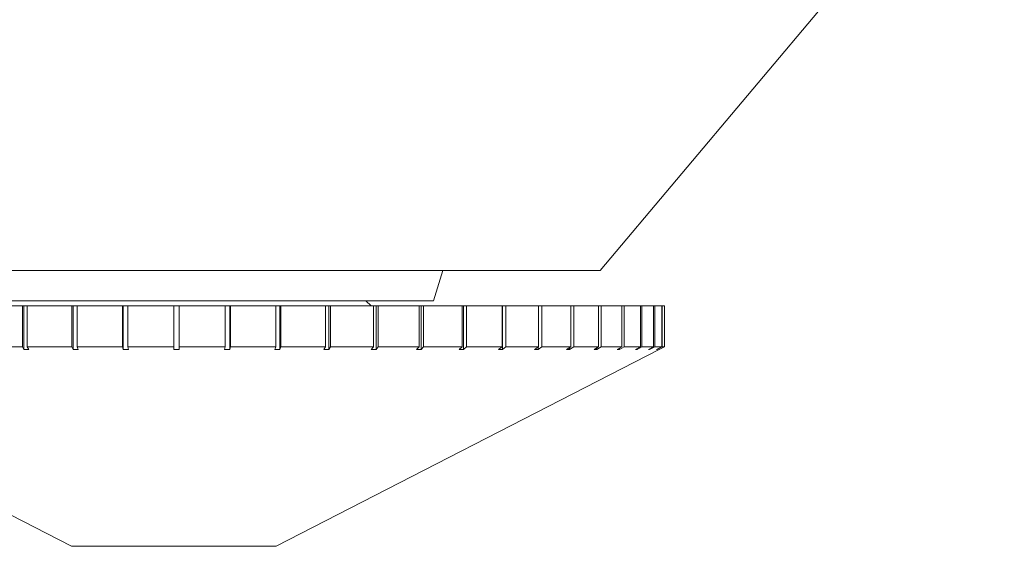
# Model space of a CAD drawing. Header units: inches. Extents: x -4.1 to 23, y -7 to 14.8.
# Tile 113 of 139: x 20.25 to 21.199, y -0.435 to 0.072. Entities that reach past the tile are written whole.
import ezdxf

# ---------------------------------------------------------------- set-up
doc = ezdxf.new("R2010")
doc.units = ezdxf.units.IN
doc.header["$MEASUREMENT"] = 0

msp = doc.modelspace()

# ---------------------------------------------------------------- linework, layer by layer
at = {"color": 7, "linetype": 'Continuous', "lineweight": 15}
for p, q in [((20.80932, -0.16967), (21.19866, 0.29433)), ((19.988, -0.16967), (20.80932, -0.16967)), ((20.64866, -0.19867), (20.65758, -0.16967)), ((20.14866, -0.19867), (20.64866, -0.19867)), ((20.58866, -0.20367), (20.58366, -0.19867)), ((20.21106, -0.20367), (20.25265, -0.20367)), ((20.25265, -0.20367), (20.25265, -0.24304)), ((20.25265, -0.20367), (20.2542, -0.20367)), ((20.2542, -0.20367), (20.2542, -0.24561)), ((20.25741, -0.20367), (20.2542, -0.20367)), ((20.25741, -0.20367), (20.25741, -0.24304)), ((20.25741, -0.20367), (20.30042, -0.20367)), ((20.30042, -0.20367), (20.30042, -0.24304)), ((20.30042, -0.20367), (20.30146, -0.20367)), ((20.30146, -0.20367), (20.30146, -0.24561)), ((20.30532, -0.20367), (20.30146, -0.20367)), ((20.30532, -0.20367), (20.30532, -0.24304)), ((20.30532, -0.20367), (20.34927, -0.20367)), ((20.34927, -0.20367), (20.34927, -0.24304)), ((20.34927, -0.20367), (20.34979, -0.20367)), ((20.34979, -0.20367), (20.34979, -0.24561)), ((20.35425, -0.20367), (20.34979, -0.20367)), ((20.35425, -0.20367), (20.35425, -0.24304)), ((20.35425, -0.20367), (20.39866, -0.20367)), ((20.39866, -0.20367), (20.39866, -0.24304)), ((20.40366, -0.20367), (20.39866, -0.20367)), ((20.40366, -0.20367), (20.40366, -0.24304)), ((20.40366, -0.20367), (20.44805, -0.20367)), ((20.44805, -0.20367), (20.44805, -0.24304)), ((20.4525, -0.20367), (20.44805, -0.20367)), ((20.4525, -0.2456), (20.4525, -0.20367)), ((20.4525, -0.20367), (20.45302, -0.20367)), ((20.45302, -0.20367), (20.45302, -0.24304)), ((20.45302, -0.20367), (20.4969, -0.20367)), ((20.4969, -0.20367), (20.4969, -0.24304)), ((20.50075, -0.20367), (20.4969, -0.20367)), ((20.50075, -0.2456), (20.50075, -0.20367)), ((20.50075, -0.20367), (20.50179, -0.20367)), ((20.50179, -0.20367), (20.50179, -0.24304)), ((20.50179, -0.20367), (20.54467, -0.20367)), ((20.54467, -0.20367), (20.54467, -0.24304)), ((20.54788, -0.20367), (20.54467, -0.20367)), ((20.54788, -0.2456), (20.54788, -0.20367)), ((20.54788, -0.20367), (20.54942, -0.20367)), ((20.54942, -0.20367), (20.54942, -0.24304)), ((20.54942, -0.20367), (20.59084, -0.20367)), ((20.59084, -0.20367), (20.59084, -0.24304)), ((20.59338, -0.20367), (20.59084, -0.20367)), ((20.59338, -0.2456), (20.59338, -0.20367)), ((20.59338, -0.20367), (20.5954, -0.20367)), ((20.5954, -0.20367), (20.5954, -0.24304)), ((20.5954, -0.20367), (20.63491, -0.20367)), ((20.63491, -0.20367), (20.63491, -0.24304)), ((20.63674, -0.20367), (20.63491, -0.20367)), ((20.63674, -0.2456), (20.63674, -0.20367)), ((20.63674, -0.20367), (20.63923, -0.20367)), ((20.63923, -0.20367), (20.63923, -0.24304)), ((20.63923, -0.20367), (20.67639, -0.20367)), ((20.67639, -0.20367), (20.67639, -0.24304)), ((20.6775, -0.20367), (20.67639, -0.20367)), ((20.6775, -0.2456), (20.6775, -0.20367)), ((20.6775, -0.20367), (20.68042, -0.20367)), ((20.68042, -0.20367), (20.68042, -0.24304)), ((20.68042, -0.20367), (20.71483, -0.20367)), ((20.71483, -0.20367), (20.71483, -0.24304)), ((20.7152, -0.20367), (20.71483, -0.20367)), ((20.7152, -0.2456), (20.7152, -0.20367)), ((20.7152, -0.20367), (20.71852, -0.20367)), ((20.71852, -0.20367), (20.71852, -0.24304)), ((20.71852, -0.20367), (20.7498, -0.20367)), ((20.7498, -0.20367), (20.7498, -0.24304)), ((20.7498, -0.20367), (20.75312, -0.20367)), ((20.75312, -0.20367), (20.75312, -0.24304)), ((20.75312, -0.20367), (20.78092, -0.20367)), ((20.78092, -0.20367), (20.78092, -0.24304)), ((20.78092, -0.20367), (20.78384, -0.20367)), ((20.78384, -0.20367), (20.78384, -0.24304)), ((20.78384, -0.20367), (20.80786, -0.20367)), ((20.80786, -0.20367), (20.80786, -0.24304)), ((20.80786, -0.20367), (20.81034, -0.20367)), ((20.81034, -0.20367), (20.81034, -0.24304)), ((20.81034, -0.20367), (20.83031, -0.20367)), ((20.83031, -0.20367), (20.83031, -0.24304)), ((20.83031, -0.20367), (20.83232, -0.20367)), ((20.83232, -0.20367), (20.83232, -0.24304)), ((20.83232, -0.20367), (20.84804, -0.20367)), ((20.84804, -0.20367), (20.84804, -0.24304)), ((20.84804, -0.20367), (20.84956, -0.20367)), ((20.84956, -0.20367), (20.84956, -0.24304)), ((20.84956, -0.20367), (20.86084, -0.20367)), ((20.86084, -0.20367), (20.86084, -0.24304)), ((20.86084, -0.20367), (20.86185, -0.20367)), ((20.86185, -0.20367), (20.86185, -0.24304)), ((20.86185, -0.20367), (20.86857, -0.20367)), ((20.86857, -0.20367), (20.86857, -0.24304)), ((20.86857, -0.20367), (20.86907, -0.20367)), ((20.86907, -0.20367), (20.86907, -0.24304)), ((20.86907, -0.20367), (20.87116, -0.20367)), ((20.87116, -0.20367), (20.87116, -0.24304)), ((19.93116, -0.24561), (20.30016, -0.43537)), ((20.21106, -0.24304), (20.25265, -0.24304)), ((20.2542, -0.24561), (20.25265, -0.24304)), ((20.2542, -0.24561), (20.25895, -0.2456)), ((20.25741, -0.24304), (20.25895, -0.2456)), ((20.25741, -0.24304), (20.30042, -0.24304)), ((20.30146, -0.24561), (20.30042, -0.24304)), ((20.30146, -0.24561), (20.30635, -0.2456)), ((20.30532, -0.24304), (20.30635, -0.2456)), ((20.30532, -0.24304), (20.34927, -0.24304)), ((20.34979, -0.24561), (20.34927, -0.24304)), ((20.34979, -0.24561), (20.35477, -0.2456)), ((20.35425, -0.24304), (20.35477, -0.2456)), ((20.35425, -0.24304), (20.39866, -0.24304)), ((20.39866, -0.24561), (20.39866, -0.24304)), ((20.40366, -0.24304), (20.40366, -0.2456)), ((20.40366, -0.24304), (20.44805, -0.24304)), ((20.44753, -0.24561), (20.44805, -0.24304)), ((20.44753, -0.24561), (20.4525, -0.2456)), ((20.45302, -0.24304), (20.4525, -0.2456)), ((20.45302, -0.24304), (20.4969, -0.24304)), ((20.49586, -0.24561), (20.4969, -0.24304)), ((20.49586, -0.24561), (20.50075, -0.2456)), ((20.49716, -0.43537), (20.86616, -0.24561)), ((20.50179, -0.24304), (20.50075, -0.2456)), ((20.50179, -0.24304), (20.54467, -0.24304)), ((20.54313, -0.24561), (20.54467, -0.24304)), ((20.54313, -0.24561), (20.54788, -0.2456)), ((20.54942, -0.24304), (20.54788, -0.2456)), ((20.54942, -0.24304), (20.59084, -0.24304)), ((20.58881, -0.24561), (20.59084, -0.24304)), ((20.58881, -0.24561), (20.59338, -0.2456)), ((20.5954, -0.24304), (20.59338, -0.2456)), ((20.5954, -0.24304), (20.63491, -0.24304)), ((20.63241, -0.24561), (20.63491, -0.24304)), ((20.63241, -0.24561), (20.63674, -0.2456)), ((20.63923, -0.24304), (20.63674, -0.2456)), ((20.63923, -0.24304), (20.67639, -0.24304)), ((20.67345, -0.24561), (20.67639, -0.24304)), ((20.67345, -0.24561), (20.6775, -0.2456)), ((20.68042, -0.24304), (20.6775, -0.2456)), ((20.68042, -0.24304), (20.71483, -0.24304)), ((20.71148, -0.24561), (20.71483, -0.24304)), ((20.71148, -0.24561), (20.7152, -0.2456)), ((20.71852, -0.24304), (20.7152, -0.2456)), ((20.71852, -0.24304), (20.7498, -0.24304)), ((20.74608, -0.24561), (20.7498, -0.24304)), ((20.74608, -0.24561), (20.74943, -0.2456)), ((20.75312, -0.24304), (20.74943, -0.2456)), ((20.74943, -0.2456), (20.74943, -0.2433)), ((20.75312, -0.24304), (20.78092, -0.24304)), ((20.77688, -0.24561), (20.78092, -0.24304)), ((20.77688, -0.24561), (20.77982, -0.2456)), ((20.78384, -0.24304), (20.77982, -0.2456)), ((20.77982, -0.2456), (20.77982, -0.24374)), ((20.78384, -0.24304), (20.80786, -0.24304)), ((20.80353, -0.24561), (20.80786, -0.24304)), ((20.80353, -0.24561), (20.80603, -0.2456)), ((20.81034, -0.24304), (20.80603, -0.2456)), ((20.80603, -0.2456), (20.80603, -0.24413)), ((20.81034, -0.24304), (20.83031, -0.24304)), ((20.82574, -0.24561), (20.83031, -0.24304)), ((20.82574, -0.24561), (20.82778, -0.2456)), ((20.83232, -0.24304), (20.82778, -0.2456)), ((20.82778, -0.2456), (20.82778, -0.24447)), ((20.83232, -0.24304), (20.84804, -0.24304)), ((20.84328, -0.24561), (20.84804, -0.24304)), ((20.84328, -0.24561), (20.84483, -0.2456)), ((20.84956, -0.24304), (20.84483, -0.2456)), ((20.84483, -0.2456), (20.84483, -0.24478)), ((20.84956, -0.24304), (20.86084, -0.24304)), ((20.85595, -0.24561), (20.86084, -0.24304)), ((20.85595, -0.24561), (20.85699, -0.2456)), ((20.86185, -0.24304), (20.85699, -0.2456)), ((20.85699, -0.2456), (20.85699, -0.24507)), ((20.86185, -0.24304), (20.86857, -0.24304)), ((20.8636, -0.24561), (20.86857, -0.24304)), ((20.8636, -0.24561), (20.86412, -0.2456)), ((20.86907, -0.24304), (20.86412, -0.2456)), ((20.86412, -0.2456), (20.86412, -0.24534)), ((20.86616, -0.24561), (20.87116, -0.24304)), ((20.86907, -0.24304), (20.87116, -0.24304)), ((20.30016, -0.43537), (20.49716, -0.43537))]:
    msp.add_line(p, q, dxfattribs=at)
msp.add_open_spline([(20.39866, -0.24561), (20.39948, -0.24561), (20.40115, -0.24561), (20.40282, -0.2456), (20.40366, -0.2456)], degree=3, knots=[0, 0, 0, 0, 0.49353, 1, 1, 1, 1], dxfattribs=at)

doc.saveas('drawing.dxf')
